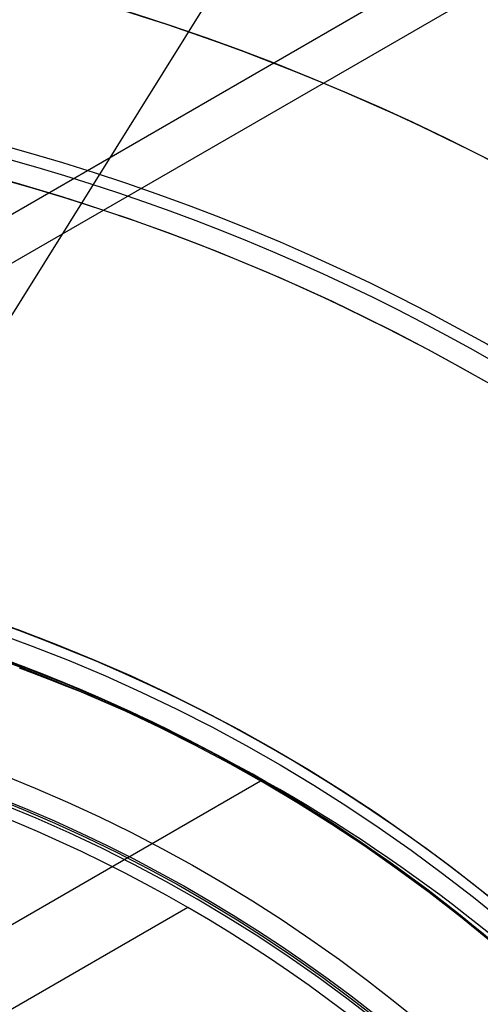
# Model space of a CAD drawing. Extents: x 16119 to 17321, y -6854 to -5812.
# Tile 25 of 68: x 16728.48 to 16735.53, y -6453.29 to -6438.22. Entities that reach past the tile are written whole.
import ezdxf

# ---------------------------------------------------------------- set-up
doc = ezdxf.new("R2010")
doc.units = 0
doc.layers.get('0').update_dxf_attribs({"linetype": 'CONTINUOUS'})
for name, color, linetype in [('BLANCO_METALICO', 7, 'CONTINUOUS'), ('COLOR', 7, 'CONTINUOUS'), ('LUZ', 7, 'CONTINUOUS')]:
    doc.layers.add(name, color=color, linetype=linetype)

msp = doc.modelspace()

# ---------------------------------------------------------------- linework, layer by layer
for p, q in [((16741.5888255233, -6433.561719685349, 105.1250029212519), (16675.86158740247, -6471.509358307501, 105.1250029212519)), ((16739.0249898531, -6435.790544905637, 51.12500292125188), (16679.07372449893, -6470.403424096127, 51.12500292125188)), ((16732.16815297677, -6449.878803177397, 108.2592404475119), (16724.80421710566, -6454.13037353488, 108.2592404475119)), ((16731.05271257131, -6451.81080263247, 144.2250029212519), (16719.87400275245, -6458.264833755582, 144.2250029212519))]:
    msp.add_line(p, q)
at = {"extrusion": (0.1124755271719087, 0.1948133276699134, 0.9743700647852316)}
msp.add_lwpolyline([(-17751.20030889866, -2732.071003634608), (-17751.71085849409, -2731.762035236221), (-17752.21940430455, -2731.448370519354), (-17752.72588590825, -2731.130028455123), (-17753.23024307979, -2730.807029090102), (-17753.73241581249, -2730.479393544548), (-17754.23234434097, -2730.147144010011), (-17754.72996916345, -2729.810303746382), (-17755.22523106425, -2729.468897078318), (-17755.71807113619, -2729.122949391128), (-17756.20843080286, -2728.772487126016), (-17756.69625184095, -2728.417537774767), (-17757.18147640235, -2728.058129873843), (-17757.66404703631, -2727.694292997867), (-17758.14390671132, -2727.326057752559), (-17758.62099883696, -2726.953455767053), (-17759.09526728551, -2726.576519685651), (-17759.56665641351, -2726.195283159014), (-17760.03511108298, -2725.80978083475), (-17760.50057668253, -2725.420048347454), (-17760.96299914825, -2725.026122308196), (-17761.42232498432, -2724.62804029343), (-17761.87850128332, -2724.225840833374), (-17762.33147574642, -2723.81956339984), (-17762.78119670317, -2723.409248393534), (-17763.22761313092, -2722.994937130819), (-17763.6706746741, -2722.57667182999), (-17764.11033166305, -2722.154495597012), (-17764.54653513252, -2721.728452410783), (-17764.97923683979, -2721.298587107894), (-17765.40838928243, -2720.864945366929), (-17765.83394571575, -2720.427573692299), (-17766.25586016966, -2719.986519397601), (-17766.6740874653, -2719.541830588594), (-17767.08858323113, -2719.09355614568), (-17767.49930391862, -2718.641745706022), (-17767.90620681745, -2718.186449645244), (-17768.30925007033, -2717.727719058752), (-17768.70839268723, -2717.26560574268), (-17769.10359455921, -2716.800162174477), (-17769.49481647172, -2716.331441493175), (-17769.8820201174, -2715.859497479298), (-17770.26516810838, -2715.384384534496), (-17770.64422398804, -2714.906157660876), (-17771.01915224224, -2714.424872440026), (-17771.38991831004, -2713.940585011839), (-17771.75648859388, -2713.453352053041), (-17772.11883046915, -2712.963230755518), (-17772.47691229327, -2712.470278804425), (-17772.83070341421, -2711.974554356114), (-17773.18017417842, -2711.476116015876), (-17773.52529593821, -2710.975022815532), (-17773.86604105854, -2710.471334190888), (-17774.20238292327, -2709.965109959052), (-17774.53429594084, -2709.456410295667), (-17774.86175554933, -2708.945295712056), (-17775.18473822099, -2708.43182703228), (-17775.50322146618, -2707.916065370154), (-17775.81718383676, -2707.398072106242), (-17776.1266049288, -2706.877908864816), (-17776.43146538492, -2706.355637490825), (-17776.73174689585, -2705.83132002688), (-17777.02743220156, -2705.305018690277), (-17777.31850509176, -2704.776795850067), (-17777.60495040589, -2704.246714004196), (-17777.8867540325, -2703.714835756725), (-17778.16390290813, -2703.181223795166), (-17778.43638501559, -2702.645940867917), (-17778.70418938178, -2702.109049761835), (-17778.96730607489, -2701.57061327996), (-17779.22572620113, -2701.030694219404), (-17779.47944190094, -2700.489355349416), (-17779.72844634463, -2699.946659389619), (-17779.97273372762, -2699.402668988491), (-17780.21229926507, -2698.857446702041), (-17780.44713918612, -2698.311054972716), (-17780.67725072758, -2697.763556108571), (-17780.90263212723, -2697.21501226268), (-17781.12328261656, -2696.665485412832), (-17781.33920241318, -2696.115037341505), (-17781.55039271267, -2695.563729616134), (-17781.75685568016, -2695.011623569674), (-17781.95859444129, -2694.458780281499), (-17782.15561307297, -2693.905260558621), (-17782.34791659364, -2693.351124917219), (-17782.53551095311, -2692.796433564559), (-17782.7184030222, -2692.241246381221), (-17782.89660058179, -2691.685622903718), (-17783.07011231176, -2691.129622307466), (-17783.23894777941, -2690.573303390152), (-17783.40311742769, -2690.016724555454), (-17783.56263256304, -2689.459943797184), (-17783.71750534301, -2688.903018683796), (-17783.86774876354, -2688.346006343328), (-17784.01337664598, -2687.788963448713), (-17784.15440362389, -2687.231946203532), (-17784.29084512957, -2686.675010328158), (-17784.4227173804, -2686.118211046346), (-17784.55003736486, -2685.561603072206), (-17784.67282282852, -2685.005240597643), (-17784.79109225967, -2684.449177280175), (-17784.90486487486, -2683.893466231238), (-17785.0141606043, -2683.338160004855), (-17785.119000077, -2682.783310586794), (-17785.21940460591, -2682.228969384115), (-17785.31539617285, -2681.675187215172), (-17785.40699741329, -2681.122014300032), (-17785.49423160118, -2680.569500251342), (-17785.57712263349, -2680.017694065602), (-17785.65569501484, -2679.466644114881), (-17785.72997384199, -2678.916398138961), (-17785.79998478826, -2678.367003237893), (-17785.86575408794, -2677.81850586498), (-17785.9273085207, -2677.270951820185), (-17785.9846753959, -2676.724386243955), (-17786.03788253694, -2676.178853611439), (-17786.08695826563, -2675.634397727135), (-17786.13193138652, -2675.091061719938), (-17786.17283117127, -2674.54888803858), (-17786.20968734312, -2674.007918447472), (-17786.24253006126, -2673.468194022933), (-17786.2713899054, -2672.929755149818), (-17786.2962978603, -2672.392641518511), (-17786.31728530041, -2671.856892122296), (-17786.3343839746, -2671.322545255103), (-17786.34762599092, -2670.789638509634), (-17786.35704380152, -2670.258208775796), (-17786.36267018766, -2669.728292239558), (-17786.36453824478, -2669.199924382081), (-17786.36273902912, -2668.681383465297), (-17786.35732037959, -2668.161350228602), (-17786.3482510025, -2667.639858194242), (-17786.33549989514, -2667.116941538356), (-17786.31903635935, -2666.592635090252), (-17786.29883001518, -2666.066974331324), (-17786.27485081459, -2665.539995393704), (-17786.24706905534, -2665.011735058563), (-17786.2154553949, -2664.482230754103), (-17786.1799808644, -2663.95152055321), (-17786.14061688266, -2663.419643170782), (-17786.09733527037, -2662.886637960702), (-17786.05010826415, -2662.352544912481), (-17785.9989085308, -2661.817404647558), (-17785.94370918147, -2661.281258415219), (-17785.88448378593, -2660.744148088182), (-17785.82120638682, -2660.206116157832), (-17785.75385151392, -2659.667205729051), (-17785.68239419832, -2659.127460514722), (-17785.60680998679, -2658.586924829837), (-17785.52707495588, -2658.045643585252), (-17785.44316572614, -2657.503662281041), (-17785.35505947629, -2656.961026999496), (-17785.2627339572, -2656.417784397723), (-17785.16616750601, -2655.87398169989), (-17785.06533906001, -2655.329666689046), (-17784.96022817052, -2654.784887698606), (-17784.85081501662, -2654.239693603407), (-17784.73708041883, -2653.694133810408), (-17784.61900585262, -2653.148258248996), (-17784.49657346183, -2652.6021173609), (-17784.3697660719, -2652.055762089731), (-17784.23856720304, -2651.509243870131), (-17784.10296108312, -2650.96261461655), (-17783.96293266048, -2650.415926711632), (-17783.81846761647, -2649.869232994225), (-17783.66955237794, -2649.322586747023), (-17783.51617412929, -2648.776041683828), (-17783.35832082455, -2648.229651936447), (-17783.19598119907, -2647.683472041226), (-17783.02914478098, -2647.137556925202), (-17782.85780190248, -2646.591961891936), (-17782.68194371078, -2646.04674260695), (-17782.50156217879, -2645.501955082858), (-17782.31665011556, -2644.95765566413), (-17782.12720117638, -2644.413901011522), (-17781.93320987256, -2643.870748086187), (-17781.73467158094, -2643.328254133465), (-17781.53158255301, -2642.786476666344), (-17781.32393992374, -2642.245473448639), (-17781.11174172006, -2641.705302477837), (-17780.89498686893, -2641.166021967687), (-17780.67367520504, -2640.627690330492), (-17780.44780747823, -2640.090366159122), (-17780.21738536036, -2639.55410820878), (-17779.98241145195, -2639.018975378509), (-17779.74288928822, -2638.485026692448), (-17779.49882334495, -2637.952321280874), (-17779.25021904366, -2637.420918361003), (-17778.99708275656, -2636.890877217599), (-17778.73942181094, -2636.36225718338), (-17778.47724449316, -2635.835117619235), (-17778.21056005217, -2635.309517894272), (-17777.93937870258, -2634.785517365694), (-17777.66371162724, -2634.26317535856), (-17777.38357097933, -2633.742551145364), (-17777.09896988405, -2633.223703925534), (-17776.80992243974, -2632.7066928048), (-17776.5164437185, -2632.191576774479), (-17776.21854976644, -2631.678414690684), (-17775.91625760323, -2631.167265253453), (-17775.60958522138, -2630.658186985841), (-17775.29855158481, -2630.151238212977), (-17774.98317662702, -2629.646477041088), (-17774.66348124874, -2629.143961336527), (-17774.33948731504, -2628.643748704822), (-17774.01121765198, -2628.145896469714), (-17773.67869604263, -2627.650461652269), (-17773.34194722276, -2627.157500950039), (-17773.00099687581, -2626.667070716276), (-17772.65587162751, -2626.179226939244), (-17772.30659903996, -2625.694025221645), (-17771.95320760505, -2625.211520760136), (-17771.59572673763, -2624.731768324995), (-17771.23418676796, -2624.254822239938), (-17770.86861893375, -2623.780736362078), (-17770.49905537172, -2623.309564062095), (-17770.12552910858, -2622.841358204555), (-17769.74807405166, -2622.376171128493), (-17769.36672497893, -2621.914054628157), (-17768.98151752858, -2621.455059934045), (-17768.59248818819, -2620.999237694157), (-17768.19967428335, -2620.546637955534), (-17767.80311396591, -2620.097310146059), (-17767.40284620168, -2619.651303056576), (-17766.99891075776, -2619.208664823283), (-17766.59134818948, -2618.769442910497), (-17766.18019982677, -2618.333684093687), (-17765.7655077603, -2617.90143444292), (-17765.34731482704, -2617.472739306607), (-17764.9256645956, -2617.047643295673), (-17764.50060135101, -2616.62619026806), (-17764.07217007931, -2616.208423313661), (-17763.64041645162, -2615.794384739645), (-17763.20538680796, -2615.384116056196), (-17762.7671281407, -2614.977657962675), (-17762.3256880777, -2614.575050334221), (-17761.88111486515, -2614.176332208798), (-17761.43345735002, -2613.781541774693), (-17760.98276496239, -2613.390716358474), (-17760.52908769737, -2613.003892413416), (-17760.07247609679, -2612.6211055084), (-17759.61298123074, -2612.242390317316), (-17759.15065467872, -2611.867780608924), (-17758.68554851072, -2611.497309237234), (-17758.21771526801, -2611.131008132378), (-17757.74720794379, -2610.768908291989), (-17757.27407996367, -2610.411039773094), (-17756.79838516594, -2610.05743168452), (-17756.32017778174, -2609.708112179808), (-17755.83951241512, -2609.363108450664), (-17755.35644402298, -2609.022446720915), (-17754.87102789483, -2608.686152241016), (-17754.38331963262, -2608.354249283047), (-17753.89337513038, -2608.026761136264), (-17753.40125055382, -2607.703710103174), (-17752.90700231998, -2607.385117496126), (-17752.41068707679, -2607.071003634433)], dxfattribs=at)
at = {"extrusion": (0.1124755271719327, 0.1948133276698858, 0.9743700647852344)}
msp.add_lwpolyline([(-17750.28945111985, -2607.071003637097), (-17750.81052073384, -2607.37579482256), (-17751.32964040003, -2607.685445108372), (-17751.84674684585, -2607.999936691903), (-17752.36177696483, -2608.319250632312), (-17752.87466784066, -2608.643366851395), (-17753.38535677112, -2608.972264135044), (-17753.89378129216, -2609.305920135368), (-17754.39987920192, -2609.644311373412), (-17754.90358858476, -2609.987413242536), (-17755.40484783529, -2610.335200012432), (-17755.90359568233, -2610.687644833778), (-17756.39977121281, -2611.044719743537), (-17756.89331389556, -2611.406395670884), (-17757.38416360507, -2611.77264244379), (-17757.87226064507, -2612.143428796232), (-17758.35754577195, -2612.518722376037), (-17758.83996021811, -2612.898489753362), (-17759.31944571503, -2613.282696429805), (-17759.79594451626, -2613.671306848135), (-17760.26939942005, -2614.06428440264), (-17760.73975379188, -2614.461591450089), (-17761.20695158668, -2614.863189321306), (-17761.67093737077, -2615.269038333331), (-17762.13165634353, -2615.679097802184), (-17762.5890543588, -2616.093326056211), (-17763.04307794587, -2616.511680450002), (-17763.49367433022, -2616.934117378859), (-17763.94079145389, -2617.360592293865), (-17764.38437799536, -2617.791059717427), (-17764.82438338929, -2618.225473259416), (-17765.26075784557, -2618.663785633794), (-17765.69345236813, -2619.105948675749), (-17766.12241877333, -2619.551913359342), (-17766.54760970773, -2620.001629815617), (-17766.96897866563, -2620.455047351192), (-17767.38648000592, -2620.912114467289), (-17767.80006896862, -2621.372778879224), (-17768.20970169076, -2621.836987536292), (-17768.61533522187, -2622.304686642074), (-17769.01692753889, -2622.775821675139), (-17769.41443756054, -2623.250337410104), (-17769.8078251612, -2623.728177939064), (-17770.19705118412, -2624.209286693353), (-17770.58207745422, -2624.693606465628), (-17770.96286679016, -2625.181079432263), (-17771.33938301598, -2625.671647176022), (-17771.71159097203, -2626.165250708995), (-17772.07945652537, -2626.661830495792), (-17772.44294657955, -2627.161326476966), (-17772.80202908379, -2627.663678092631), (-17773.15667304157, -2628.168824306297), (-17773.50684851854, -2628.676703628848), (-17773.85252664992, -2629.187254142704), (-17774.19367964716, -2629.700413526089), (-17774.53028080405, -2630.21611907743), (-17774.86230450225, -2630.734307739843), (-17775.18972621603, -2631.254916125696), (-17775.51252251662, -2631.777880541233), (-17775.83067107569, -2632.303137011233), (-17776.14415066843, -2632.830621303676), (-17776.45294117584, -2633.360268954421), (-17776.7570235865, -2633.892015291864), (-17777.0563799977, -2634.425795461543), (-17777.35099361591, -2634.961544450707), (-17777.64084875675, -2635.499197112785), (-17777.92593084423, -2636.038688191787), (-17778.20622640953, -2636.579952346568), (-17778.48172308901, -2637.122924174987), (-17778.75240962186, -2637.667538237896), (-17779.01827584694, -2638.213729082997), (-17779.27931269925, -2638.76143126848), (-17779.53551220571, -2639.3105793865), (-17779.78686748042, -2639.861108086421), (-17780.03337271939, -2640.412952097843), (-17780.27502319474, -2640.966046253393), (-17780.51181524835, -2641.520325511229), (-17780.74374628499, -2642.075724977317), (-17780.97081476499, -2642.632179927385), (-17781.19302019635, -2643.189625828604), (-17781.41036312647, -2643.747998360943), (-17781.62284513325, -2644.307233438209), (-17781.8304688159, -2644.867267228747), (-17782.03323778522, -2645.4280361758), (-17782.23115665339, -2645.989477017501), (-17782.4242310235, -2646.551526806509), (-17782.61246747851, -2647.114122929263), (-17782.7958735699, -2647.677203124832), (-17782.97445780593, -2648.240705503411), (-17783.1482296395, -2648.80456856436), (-17783.31719945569, -2649.368731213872), (-17783.48137855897, -2649.933132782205), (-17783.64077916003, -2650.497713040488), (-17783.79541436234, -2651.062412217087), (-17783.94529814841, -2651.627171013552), (-17784.09044536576, -2652.191930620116), (-17784.23087171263, -2652.756632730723), (-17784.36659372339, -2653.321219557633), (-17784.49762875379, -2653.885633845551), (-17784.62399496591, -2654.449818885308), (-17784.74571131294, -2655.013718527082), (-17784.86279752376, -2655.577277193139), (-17784.97527408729, -2656.140439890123), (-17785.08316223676, -2656.703152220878), (-17785.18648393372, -2657.265360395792), (-17785.28526185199, -2657.827011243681), (-17785.37951936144, -2658.388052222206), (-17785.46928051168, -2658.948431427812), (-17785.55457001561, -2659.508097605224), (-17785.63541323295, -2660.067000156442), (-17785.71183615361, -2660.625089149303), (-17785.78386538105, -2661.182315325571), (-17785.8515281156, -2661.738630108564), (-17785.91485213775, -2662.293985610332), (-17785.9738657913, -2662.848334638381), (-17786.0285979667, -2663.40163070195), (-17786.07907808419, -2663.953828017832), (-17786.12533607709, -2664.504881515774), (-17786.16740237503, -2665.054746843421), (-17786.20530788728, -2665.60338037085), (-17786.23908398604, -2666.150739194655), (-17786.26876248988, -2666.696781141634), (-17786.29437564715, -2667.241464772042), (-17786.31595611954, -2667.784749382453), (-17786.3335369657, -2668.326595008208), (-17786.34715162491, -2668.866962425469), (-17786.35683390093, -2669.405813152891), (-17786.36261794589, -2669.943109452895), (-17786.36453824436, -2670.478814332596), (-17786.36278657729, -2670.990457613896), (-17786.35751139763, -2671.503554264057), (-17786.34868263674, -2672.01807209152), (-17786.33627050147, -2672.533978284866), (-17786.32024548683, -2673.051239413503), (-17786.30057838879, -2673.569821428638), (-17786.27724031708, -2674.089689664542), (-17786.25020270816, -2674.610808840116), (-17786.21943733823, -2675.133143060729), (-17786.18491633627, -2675.656655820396), (-17786.14661219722, -2676.181310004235), (-17786.10449779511, -2676.707067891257), (-17786.05854639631, -2677.233891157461), (-17786.00873167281, -2677.761740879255), (-17785.95502771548, -2678.2905775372), (-17785.89740904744, -2678.820361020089), (-17785.83585063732, -2679.351050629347), (-17785.77032791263, -2679.882605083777), (-17785.7008167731, -2680.414982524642), (-17785.627293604, -2680.94814052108), (-17785.54973528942, -2681.482036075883), (-17785.46811922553, -2682.016625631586), (-17785.38242333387, -2682.55186507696), (-17785.29262607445, -2683.087709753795), (-17785.19870645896, -2683.624114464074), (-17785.10064406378, -2684.16103347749), (-17784.99841904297, -2684.698420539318), (-17784.89201214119, -2685.236228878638), (-17784.78140470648, -2685.774411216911), (-17784.66657870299, -2686.312919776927), (-17784.54751672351, -2686.851706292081), (-17784.424202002, -2687.390722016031), (-17784.29661842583, -2687.929917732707), (-17784.16475054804, -2688.46924376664), (-17784.02858359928, -2689.008649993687), (-17783.88810349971, -2689.548085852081), (-17783.7432968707, -2690.087500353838), (-17783.59415104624, -2690.626842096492), (-17783.44065408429, -2691.166059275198), (-17783.28279477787, -2691.705099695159), (-17783.12056266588, -2692.243910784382), (-17782.95394804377, -2692.782439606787), (-17782.78294197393, -2693.320632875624), (-17782.60753629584, -2693.858436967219), (-17782.42772363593, -2694.395797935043), (-17782.24349741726, -2694.932661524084), (-17782.05485186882, -2695.468973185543), (-17781.86178203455, -2696.004678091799), (-17781.66428378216, -2696.539721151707), (-17781.46235381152, -2697.074047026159), (-17781.25598966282, -2697.607600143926), (-17781.04518972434, -2698.140324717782), (-17780.82995323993, -2698.672164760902), (-17780.61028031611, -2699.203064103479), (-17780.38617192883, -2699.732966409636), (-17780.15762992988, -2700.261815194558), (-17779.92465705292, -2700.789553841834), (-17779.68725691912, -2701.316125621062), (-17779.44543404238, -2701.841473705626), (-17779.19919383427, -2702.365541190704), (-17778.94854260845, -2702.888271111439), (-17778.69348758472, -2703.409606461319), (-17778.43403689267, -2703.929490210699), (-17778.17019957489, -2704.447865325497), (-17777.90198558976, -2704.964674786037), (-17777.62940581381, -2705.479861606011), (-17777.35247204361, -2705.993368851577), (-17777.07119699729, -2706.505139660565), (-17776.78559431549, -2707.015117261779), (-17776.49567856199, -2707.523244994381), (-17776.20146522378, -2708.029466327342), (-17775.90297071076, -2708.533724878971), (-17775.60021235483, -2709.035964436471), (-17775.29320840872, -2709.536128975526), (-17774.98197804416, -2710.034162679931), (-17774.6665413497, -2710.530009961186), (-17774.34691932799, -2711.023615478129), (-17774.02313389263, -2711.514924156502), (-17773.69520786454, -2712.003881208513), (-17773.3631649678, -2712.490432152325), (-17773.02702982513, -2712.974522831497), (-17772.68682795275, -2713.456099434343), (-17772.34258575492, -2713.935108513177), (-17771.9943305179, -2714.411497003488), (-17771.64209040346, -2714.885212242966), (-17771.28589444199, -2715.356201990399), (-17770.92577252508, -2715.824414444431), (-17770.56175539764, -2716.289798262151), (-17770.19387464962, -2716.752302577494), (-17769.82216270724, -2717.211877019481), (-17769.44665282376, -2717.668471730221), (-17769.06737906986, -2718.122037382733), (-17768.68437632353, -2718.572525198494), (-17768.29768025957, -2719.019886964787), (-17767.90732733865, -2719.46407505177), (-17767.51335479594, -2719.905042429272), (-17767.11580062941, -2720.342742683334), (-17766.71470358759, -2720.777130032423), (-17766.31010315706, -2721.208159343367), (-17765.90203954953, -2721.635786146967), (-17765.49055368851, -2722.059966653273), (-17765.0756871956, -2722.480657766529), (-17764.65748237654, -2722.897817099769), (-17764.23598220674, -2723.311402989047), (-17763.81123031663, -2723.721374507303), (-17763.3832709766, -2724.127691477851), (-17762.95214908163, -2724.530314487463), (-17762.51791013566, -2724.929204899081), (-17762.08060023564, -2725.324324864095), (-17761.64026605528, -2725.715637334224), (-17761.19695482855, -2726.103106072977), (-17760.75071433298, -2726.486695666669), (-17760.30159287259, -2726.866371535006), (-17759.84963926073, -2727.242099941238), (-17759.39490280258, -2727.613848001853), (-17758.93743327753, -2727.981583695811), (-17758.47728092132, -2728.34527587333), (-17758.01449640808, -2728.704894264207), (-17757.54913083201, -2729.060409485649), (-17757.08123568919, -2729.411793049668), (-17756.610862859, -2729.759017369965), (-17756.13806458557, -2730.102055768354), (-17755.66289345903, -2730.4408824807), (-17755.18540239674, -2730.775472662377), (-17754.70564462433, -2731.105802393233), (-17754.22367365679, -2731.431848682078), (-17753.73954327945, -2731.75358947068), (-17753.25330752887, -2732.071003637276)], dxfattribs=at)
at = {"extrusion": (0.112475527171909, 0.1948133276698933, 0.9743700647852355)}
msp.add_lwpolyline([(-17756.65049703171, -2607.07100363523), (-17757.12591185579, -2607.406121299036), (-17757.59907532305, -2607.745312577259), (-17758.06993828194, -2608.088554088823), (-17758.53845187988, -2608.435821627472), (-17759.00456757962, -2608.787090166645), (-17759.46823717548, -2609.142333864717), (-17759.92941280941, -2609.501526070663), (-17760.38804698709, -2609.864639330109), (-17760.84409259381, -2610.231645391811), (-17761.29750291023, -2610.602515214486), (-17761.74823162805, -2610.97721897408), (-17762.19623286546, -2611.355726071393), (-17762.64146118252, -2611.738005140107), (-17763.08387159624, -2612.124024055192), (-17763.52341959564, -2612.513749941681), (-17763.96006115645, -2612.907149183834), (-17764.39375275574, -2613.304187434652), (-17764.82445138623, -2613.704829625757), (-17765.25211457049, -2614.109039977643), (-17765.67670037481, -2614.516782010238), (-17766.09816742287, -2614.92801855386), (-17766.51647490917, -2615.342711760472), (-17766.93158261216, -2615.760823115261), (-17767.34345090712, -2616.182313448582), (-17767.75204077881, -2616.60714294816), (-17768.15731383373, -2617.035271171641), (-17768.55923231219, -2617.46665705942), (-17768.95775909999, -2617.90125894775), (-17769.35285773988, -2618.339034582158), (-17769.7444924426, -2618.779941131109), (-17770.13262809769, -2619.223935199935), (-17770.51723028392, -2619.670972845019), (-17770.89826527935, -2620.121009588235), (-17771.27570007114, -2620.574000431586), (-17771.64950236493, -2621.029899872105), (-17772.01964059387, -2621.48866191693), (-17772.38608392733, -2621.950240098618), (-17772.74880227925, -2622.414587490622), (-17773.10776631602, -2622.881656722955), (-17773.46294746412, -2623.351399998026), (-17773.81431791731, -2623.82376910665), (-17774.16185064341, -2624.298715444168), (-17774.5055193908, -2624.776190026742), (-17774.84529869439, -2625.256143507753), (-17775.18116388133, -2625.738526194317), (-17775.51309107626, -2626.223288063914), (-17775.84105720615, -2626.710378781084), (-17776.16504000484, -2627.199747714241), (-17776.48501801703, -2627.691343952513), (-17776.80097060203, -2628.185116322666), (-17777.11287793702, -2628.681013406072), (-17777.42072101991, -2629.178983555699), (-17777.72448167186, -2629.678974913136), (-17778.02414253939, -2630.180935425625), (-17778.31968709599, -2630.684812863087), (-17778.61109964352, -2631.190554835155), (-17778.89836531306, -2631.698108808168), (-17779.18147006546, -2632.207422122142), (-17779.46040069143, -2632.718442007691), (-17779.73514481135, -2633.23111560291), (-17780.00569087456, -2633.745389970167), (-17780.27202815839, -2634.261212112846), (-17780.53414676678, -2634.778528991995), (-17780.79203762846, -2635.297287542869), (-17781.04569249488, -2635.817434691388), (-17781.29510393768, -2636.338917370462), (-17781.54026534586, -2636.861682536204), (-17781.78117092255, -2637.385677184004), (-17782.01781568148, -2637.91084836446), (-17782.25019544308, -2638.437143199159), (-17782.47830683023, -2638.964508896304), (-17782.70214726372, -2639.492892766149), (-17782.92171495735, -2640.022242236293), (-17783.13700891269, -2640.552504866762), (-17783.34802891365, -2641.083628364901), (-17783.55477552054, -2641.615560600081), (-17783.75725006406, -2642.148249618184), (-17783.95545463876, -2642.681643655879), (-17784.14939209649, -2643.215691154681), (-17784.33906603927, -2643.750340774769), (-17784.52448081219, -2644.285541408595), (-17784.70564149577, -2644.821242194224), (-17784.88255389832, -2645.35739252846), (-17785.05522454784, -2645.893942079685), (-17785.22366068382, -2646.430840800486), (-17785.38787024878, -2646.968038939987), (-17785.54786187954, -2647.505487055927), (-17785.70364489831, -2648.04313602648), (-17785.85522930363, -2648.580937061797), (-17786.00262576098, -2649.118841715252), (-17786.14584559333, -2649.656801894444), (-17786.28490077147, -2650.19476987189), (-17786.4198039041, -2650.732698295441), (-17786.55056822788, -2651.270540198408), (-17786.6772075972, -2651.808249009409), (-17786.7997364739, -2652.345778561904), (-17786.91816991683, -2652.883083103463), (-17787.03252357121, -2653.420117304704), (-17787.14281365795, -2653.956836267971), (-17787.24905696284, -2654.493195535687), (-17787.3512708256, -2655.02915109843), (-17787.44947312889, -2655.564659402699), (-17787.54368228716, -2656.099677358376), (-17787.63391723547, -2656.634162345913), (-17787.72019741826, -2657.168072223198), (-17787.80254277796, -2657.701365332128), (-17787.88097374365, -2658.234000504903), (-17787.95551121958, -2658.765937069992), (-17788.02617657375, -2659.29713485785), (-17788.09299162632, -2659.827554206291), (-17788.15597863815, -2660.357155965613), (-17788.21516029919, -2660.88590150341), (-17788.27055971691, -2661.413752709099), (-17788.32220040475, -2661.940671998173), (-17788.3701062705, -2662.466622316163), (-17788.41430160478, -2662.991567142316), (-17788.45481106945, -2663.515470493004), (-17788.4916596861, -2664.038296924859), (-17788.52487282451, -2664.560011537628), (-17788.55447619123, -2665.08057997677), (-17788.58049581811, -2665.599968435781), (-17788.60295805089, -2666.118143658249), (-17788.62188953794, -2666.635072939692), (-17788.63731721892, -2667.150724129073), (-17788.64926831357, -2667.665065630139), (-17788.65777031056, -2668.178066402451), (-17788.66285095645, -2668.689695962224), (-17788.66453824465, -2669.199924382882), (-17788.66279076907, -2669.719173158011), (-17788.65752855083, -2670.239872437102), (-17788.64872209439, -2670.761990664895), (-17788.63634216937, -2671.285495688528), (-17788.6203598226, -2671.810354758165), (-17788.60074639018, -2672.336534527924), (-17788.57747350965, -2672.864001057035), (-17788.55051313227, -2673.392719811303), (-17788.51983753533, -2673.922655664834), (-17788.48541933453, -2674.453772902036), (-17788.4472314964, -2674.986035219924), (-17788.40524735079, -2675.519405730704), (-17788.35944060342, -2676.053846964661), (-17788.30978534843, -2676.589320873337), (-17788.25625608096, -2677.125788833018), (-17788.1988277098, -2677.663211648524), (-17788.13747556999, -2678.201549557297), (-17788.07217543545, -2678.740762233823), (-17788.00290353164, -2679.280808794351), (-17787.92963654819, -2679.821647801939), (-17787.85235165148, -2680.363237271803), (-17787.77102649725, -2680.905534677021), (-17787.68563924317, -2681.448496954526), (-17787.59616856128, -2681.992080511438), (-17787.50259365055, -2682.536241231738), (-17787.40489424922, -2683.080934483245), (-17787.30305064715, -2683.626115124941), (-17787.19704369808, -2684.171737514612), (-17787.08685483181, -2684.717755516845), (-17786.97246606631, -2685.264122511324), (-17786.85386001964, -2685.810791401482), (-17786.73101992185, -2686.357714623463), (-17786.60392962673, -2686.904844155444), (-17786.47257362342, -2687.452131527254), (-17786.33693704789, -2687.999527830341), (-17786.19700569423, -2688.546983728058), (-17786.05276602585, -2689.094449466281), (-17785.90420518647, -2689.641874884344), (-17785.75131101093, -2690.189209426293), (-17785.59407203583, -2690.736402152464), (-17785.43247750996, -2691.283401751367), (-17785.2665174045, -2691.830156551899), (-17785.09618242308, -2692.376614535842), (-17784.92146401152, -2692.922723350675), (-17784.74235436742, -2693.468430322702), (-17784.55884644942, -2694.013682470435), (-17784.37093398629, -2694.55842651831), (-17784.17861148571, -2695.102608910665), (-17783.98187424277, -2695.646175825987), (-17783.78071834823, -2696.189073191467), (-17783.57514069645, -2696.731246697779), (-17783.36513899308, -2697.272641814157), (-17783.15071176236, -2697.813203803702), (-17782.93185835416, -2698.352877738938), (-17782.7085789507, -2698.891608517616), (-17782.48087457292, -2699.429340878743), (-17782.2487470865, -2699.966019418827), (-17782.0121992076, -2700.501588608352), (-17781.77123450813, -2701.035992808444), (-17781.52585742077, -2701.569176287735), (-17781.27607324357, -2702.101083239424), (-17781.02188814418, -2702.631657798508), (-17780.76330916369, -2703.160844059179), (-17780.50034422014, -2703.688586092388), (-17780.23300211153, -2704.214827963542), (-17779.96129251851, -2704.739513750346), (-17779.68522600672, -2705.262587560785), (-17779.40481402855, -2705.783993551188), (-17779.12006892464, -2706.303675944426), (-17778.83100392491, -2706.821579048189), (-17778.53763314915, -2707.337647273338), (-17778.23997160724, -2707.851825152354), (-17777.93803519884, -2708.364057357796), (-17777.63184071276, -2708.874288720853), (-17777.32140582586, -2709.3824642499), (-17777.00674910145, -2709.888529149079), (-17776.68788998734, -2710.392428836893), (-17776.36484881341, -2710.894108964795), (-17776.03764678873, -2711.393515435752), (-17775.70630599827, -2711.890594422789), (-17775.37084939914, -2712.38529238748), (-17775.03130081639, -2712.877556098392), (-17774.68768493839, -2713.367332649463), (-17774.34002731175, -2713.854569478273), (-17773.98835433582, -2714.339214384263), (-17773.63269325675, -2714.82121554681), (-17773.27307216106, -2715.300521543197), (-17772.90951996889, -2715.777081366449), (-17772.5420664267, -2716.250844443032), (-17772.17074209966, -2716.721760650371), (-17771.7955783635, -2717.189780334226), (-17771.41660739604, -2717.654854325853), (-17771.03386216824, -2718.116933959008), (-17770.64737643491, -2718.575971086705), (-17770.25718472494, -2719.03191809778), (-17769.86332233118, -2719.484727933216), (-17769.46582529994, -2719.934354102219), (-17769.06473042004, -2720.380750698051), (-17768.66007521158, -2720.823872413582), (-17768.25189791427, -2721.263674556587), (-17767.84023747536, -2721.700113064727), (-17767.42513353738, -2722.133144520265), (-17767.00662642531, -2722.562726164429), (-17766.5847571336, -2722.988815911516), (-17766.15956731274, -2723.411372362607), (-17765.73109925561, -2723.830354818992), (-17765.29939588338, -2724.24572329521), (-17764.8645007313, -2724.65743853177), (-17764.42645793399, -2725.065462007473), (-17763.98531221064, -2725.469755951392), (-17763.54110884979, -2725.870283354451), (-17763.09389369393, -2726.267007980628), (-17762.64371312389, -2726.659894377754), (-17762.19061404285, -2727.048907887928), (-17761.73464386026, -2727.434014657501), (-17761.2758504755, -2727.815181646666), (-17760.81428226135, -2728.192376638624), (-17760.34998804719, -2728.565568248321), (-17759.88301710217, -2728.934725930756), (-17759.41341911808, -2729.299819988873), (-17758.94124419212, -2729.660821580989), (-17758.46654280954, -2730.017702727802), (-17757.98936582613, -2730.370436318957), (-17757.50976445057, -2730.718996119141), (-17757.02779022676, -2731.063356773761), (-17756.54349501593, -2731.403493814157), (-17756.0569309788, -2731.739383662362), (-17755.56815055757, -2732.071003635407)], dxfattribs=at)
at = {"extrusion": (0.1124755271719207, 0.1948133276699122, 0.9743700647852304)}
msp.add_lwpolyline([(-17757.40811450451, -2732.071003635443), (-17757.87404524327, -2731.733680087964), (-17758.33770464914, -2731.3924203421), (-17758.79904584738, -2731.047248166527), (-17759.25802227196, -2730.698188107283), (-17759.71458768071, -2730.345265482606), (-17760.1686961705, -2729.988506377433), (-17760.62030219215, -2729.627937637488), (-17761.06936056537, -2729.263586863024), (-17761.51582649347, -2728.895482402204), (-17761.95965557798, -2728.52365334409), (-17762.40080383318, -2728.148129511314), (-17762.83922770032, -2727.76894145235), (-17763.27488406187, -2727.386120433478), (-17763.70773025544, -2726.999698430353), (-17764.1377240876, -2726.609708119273), (-17764.56482384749, -2726.216182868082), (-17764.9889883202, -2725.819156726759), (-17765.4101768, -2725.41866441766), (-17765.82834910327, -2725.014741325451), (-17766.2434655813, -2724.607423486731), (-17766.65548713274, -2724.196747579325), (-17767.0643752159, -2723.7827509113), (-17767.47009186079, -2723.36547140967), (-17767.87259968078, -2722.944947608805), (-17768.27186188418, -2722.521218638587), (-17768.66784228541, -2722.09432421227), (-17769.06050531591, -2721.66430461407), (-17769.44981603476, -2721.231200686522), (-17769.83574013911, -2720.795053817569), (-17770.21824397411, -2720.355905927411), (-17770.59729454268, -2719.913799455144), (-17770.97285951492, -2719.468777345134), (-17771.34490723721, -2719.020883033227), (-17771.71340674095, -2718.570160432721), (-17772.07832775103, -2718.116653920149), (-17772.4396406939, -2717.660408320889), (-17772.79731670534, -2717.20146889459), (-17773.15132763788, -2716.739881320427), (-17773.50164606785, -2716.27569168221), (-17773.84824530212, -2715.808946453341), (-17774.19109938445, -2715.33969248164), (-17774.53018310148, -2714.867976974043), (-17774.86547198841, -2714.393847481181), (-17775.19694233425, -2713.917351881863), (-17775.52457118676, -2713.438538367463), (-17775.84833635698, -2712.957455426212), (-17776.16821642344, -2712.474151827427), (-17776.48419073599, -2711.98867660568), (-17776.79623941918, -2711.501079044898), (-17777.10434337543, -2711.011408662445), (-17777.40848428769, -2710.519715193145), (-17777.70864462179, -2710.026048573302), (-17778.00480762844, -2709.530458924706), (-17778.29695734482, -2709.032996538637), (-17778.58507859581, -2708.533711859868), (-17778.86915699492, -2708.032655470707), (-17779.14917894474, -2707.529878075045), (-17779.42513163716, -2707.025430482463), (-17779.69700305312, -2706.519363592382), (-17779.96478196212, -2706.011728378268), (-17780.22845792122, -2705.502575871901), (-17780.48802127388, -2704.991957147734), (-17780.74346314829, -2704.479923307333), (-17780.99477545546, -2703.966525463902), (-17781.24195088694, -2703.45181472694), (-17781.48498291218, -2702.935842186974), (-17781.72386577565, -2702.418658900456), (-17781.95859449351, -2701.900315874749), (-17782.18916485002, -2701.380864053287), (-17782.41557339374, -2700.860354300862), (-17782.63781743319, -2700.338837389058), (-17782.85589503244, -2699.816363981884), (-17783.06980500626, -2699.292984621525), (-17783.27954691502, -2698.768749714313), (-17783.48512105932, -2698.24370951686), (-17783.68652847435, -2697.717914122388), (-17783.88377092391, -2697.191413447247), (-17784.07685089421, -2696.664257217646), (-17784.26577158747, -2696.13649495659), (-17784.45053691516, -2695.608175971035), (-17784.63115149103, -2695.079349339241), (-17784.80762062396, -2694.550063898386), (-17784.97995031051, -2694.020368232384), (-17785.14814722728, -2693.490310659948), (-17785.312218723, -2692.959939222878), (-17785.47217281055, -2692.429301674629), (-17785.62801815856, -2691.898445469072), (-17785.77976408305, -2691.367417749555), (-17785.92742053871, -2690.836265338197), (-17786.07099811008, -2690.305034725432), (-17786.21050800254, -2689.773772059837), (-17786.34596203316, -2689.242523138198), (-17786.47737262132, -2688.711333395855), (-17786.60475277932, -2688.180247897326), (-17786.72811610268, -2687.649311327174), (-17786.84747676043, -2687.118567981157), (-17786.96284948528, -2686.588061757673), (-17787.07424956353, -2686.057836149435), (-17787.18169282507, -2685.527934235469), (-17787.28519563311, -2684.998398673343), (-17787.38477487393, -2684.469271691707), (-17787.48044794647, -2683.940595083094), (-17787.57223275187, -2683.412410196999), (-17787.66014768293, -2682.884757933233), (-17787.74421161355, -2682.357678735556), (-17787.82444388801, -2681.831212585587), (-17787.90086431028, -2681.305398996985), (-17787.9734931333, -2680.780277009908), (-17788.04235104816, -2680.255885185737), (-17788.10745917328, -2679.732261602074), (-17788.16883904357, -2679.20944384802), (-17788.22651259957, -2678.687469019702), (-17788.28050217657, -2678.166373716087), (-17788.3308304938, -2677.646194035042), (-17788.37752064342, -2677.126965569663), (-17788.4205960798, -2676.608723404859), (-17788.4600806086, -2676.09150211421), (-17788.49599837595, -2675.575335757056), (-17788.52837385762, -2675.06025787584), (-17788.55723184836, -2674.546301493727), (-17788.58259745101, -2674.033499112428), (-17788.60449606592, -2673.521882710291), (-17788.62295338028, -2673.011483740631), (-17788.63799535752, -2672.502333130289), (-17788.64964822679, -2671.994461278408), (-17788.65793847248, -2671.487898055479), (-17788.66289282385, -2670.982672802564), (-17788.66453824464, -2670.478814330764), (-17788.66274545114, -2669.952875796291), (-17788.65734650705, -2669.42544960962), (-17788.64831076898, -2668.896568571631), (-17788.63560787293, -2668.366266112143), (-17788.61920774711, -2667.834576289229), (-17788.59908062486, -2667.301533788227), (-17788.57519705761, -2666.767173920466), (-17788.54752792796, -2666.231532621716), (-17788.51604446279, -2665.694646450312), (-17788.48071824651, -2665.156552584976), (-17788.44152123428, -2664.617288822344), (-17788.39842576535, -2664.076893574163), (-17788.35140457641, -2663.535405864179), (-17788.30043081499, -2662.992865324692), (-17788.2454780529, -2662.449312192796), (-17788.18652029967, -2661.904787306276), (-17788.12353201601, -2661.35933209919), (-17788.0564881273, -2660.812988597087), (-17787.98536403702, -2660.265799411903), (-17787.91013564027, -2659.717807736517), (-17787.83077933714, -2659.169057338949), (-17787.74727204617, -2658.61959255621), (-17787.65959121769, -2658.069458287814), (-17787.56771484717, -2657.518699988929), (-17787.47162148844, -2656.967363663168), (-17787.37129026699, -2656.415495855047), (-17787.26670089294, -2655.863143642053), (-17787.15783367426, -2655.31035462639), (-17787.04466952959, -2654.757176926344), (-17786.92719000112, -2654.203659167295), (-17786.80537726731, -2653.649850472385), (-17786.67921415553, -2653.095800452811), (-17786.54868415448, -2652.541559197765), (-17786.41377142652, -2651.98717726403), (-17786.27446081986, -2651.432705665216), (-17786.13073788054, -2650.878195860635), (-17785.98258886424, -2650.323699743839), (-17785.83000074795, -2649.769269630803), (-17785.67296124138, -2649.21495824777), (-17785.51145879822, -2648.660818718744), (-17785.34548262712, -2648.106904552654), (-17785.1750227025, -2647.553269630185), (-17785.00006977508, -2646.999968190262), (-17784.82061538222, -2646.447054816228), (-17784.63665185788, -2645.894584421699), (-17784.44817234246, -2645.342612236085), (-17784.25517079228, -2644.791193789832), (-17784.05764198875, -2644.240384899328), (-17783.8555815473, -2643.69024165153), (-17783.64898592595, -2643.140820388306), (-17783.43785243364, -2642.592177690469), (-17783.2221792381, -2642.044370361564), (-17783.00196537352, -2641.497455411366), (-17782.77721074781, -2640.951490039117), (-17782.54791614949, -2640.406531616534), (-17782.31408325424, -2639.862637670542), (-17782.07571463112, -2639.3198658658), (-17781.83281374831, -2638.778273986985), (-17781.58538497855, -2638.23791992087), (-17781.33343360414, -2637.698861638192), (-17781.0769658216, -2637.161157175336), (-17780.8159887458, -2636.624864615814), (-17780.55051041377, -2636.090042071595), (-17780.28053978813, -2635.556747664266), (-17780.00608675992, -2635.025039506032), (-17779.72716215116, -2634.494975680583), (-17779.4437777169, -2633.966614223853), (-17779.15594614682, -2633.440013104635), (-17778.86368106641, -2632.915230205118), (-17778.56699703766, -2632.392323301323), (-17778.26590955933, -2631.87135004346), (-17777.9604350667, -2631.352367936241), (-17777.65059093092, -2630.835434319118), (-17777.33639545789, -2630.320606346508), (-17777.01786788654, -2629.807940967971), (-17776.69502838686, -2629.297494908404), (-17776.36789805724, -2628.789324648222), (-17776.0364989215, -2628.283486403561), (-17775.7008539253, -2627.780036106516), (-17775.36098693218, -2627.27902938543), (-17775.01692271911, -2626.780521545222), (-17774.6686869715, -2626.284567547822), (-17774.3163062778, -2625.791221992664), (-17773.95980812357, -2625.300539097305), (-17773.59922088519, -2624.812572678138), (-17773.23457382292, -2624.327376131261), (-17772.86589707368, -2623.845002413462), (-17772.49322164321, -2623.365504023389), (-17772.11657939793, -2622.888932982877), (-17771.73600305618, -2622.415340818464), (-17771.35152617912, -2621.944778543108), (-17770.96318316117, -2621.477296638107), (-17770.57100921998, -2621.012945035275), (-17770.17504038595, -2620.551773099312), (-17769.77531349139, -2620.093829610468), (-17769.37186615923, -2619.639162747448), (-17768.96473679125, -2619.187820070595), (-17768.55396455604, -2618.739848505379), (-17768.13958937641, -2618.295294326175), (-17767.72165191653, -2617.854203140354), (-17767.30019356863, -2617.416619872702), (-17766.87525643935, -2616.982588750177), (-17766.44688333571, -2616.552153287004), (-17766.01511775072, -2616.125356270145), (-17765.5800038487, -2615.702239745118), (-17765.14158645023, -2615.282845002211), (-17764.69991101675, -2614.867212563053), (-17764.25502363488, -2614.455382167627), (-17763.8069710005, -2614.047392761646), (-17763.35580040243, -2613.643282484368), (-17762.9015597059, -2613.243088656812), (-17762.44429733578, -2612.846847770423), (-17761.98406225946, -2612.454595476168), (-17761.52090396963, -2612.066366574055), (-17761.05487246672, -2611.682195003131), (-17760.58601824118, -2611.30211383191), (-17760.11439225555, -2610.92615524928), (-17759.64004592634, -2610.554350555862), (-17759.16303110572, -2610.186730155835), (-17758.68340006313, -2609.823323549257), (-17758.20120546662, -2609.464159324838), (-17757.71650036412, -2609.109265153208), (-17757.22933816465, -2608.758667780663), (-17756.73977261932, -2608.412393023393), (-17756.24785780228, -2608.070465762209), (-17755.75364809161, -2607.732909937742), (-17755.25719815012, -2607.399748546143), (-17754.75856290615, -2607.07100363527)], dxfattribs=at)
msp.add_lwpolyline([(16735.68201728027, -6452.221244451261), (16735.49167451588, -6452.067797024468), (16735.29977821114, -6451.916332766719), (16735.10635081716, -6451.766857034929), (16734.91141478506, -6451.619375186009), (16734.71499256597, -6451.473892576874), (16734.517106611, -6451.330414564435), (16734.31777937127, -6451.188946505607), (16734.11703329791, -6451.049493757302), (16733.91489084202, -6450.912061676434), (16733.71137445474, -6450.776655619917), (16733.50650658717, -6450.643280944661), (16733.30030969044, -6450.511943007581), (16733.09280621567, -6450.38264716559), (16732.88401861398, -6450.255398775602), (16732.67396933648, -6450.130203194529), (16732.46268083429, -6450.007065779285), (16732.25017555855, -6449.885991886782), (16732.03647596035, -6449.766986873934), (16731.82160449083, -6449.650056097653), (16731.6055836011, -6449.535204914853), (16731.38843574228, -6449.422438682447), (16731.1701833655, -6449.311762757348), (16730.95084892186, -6449.203182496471), (16730.7304548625, -6449.096703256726), (16730.50902363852, -6448.992330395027), (16730.28657770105, -6448.890069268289), (16730.06313950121, -6448.789925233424), (16729.83873149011, -6448.691903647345), (16729.61337611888, -6448.596009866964), (16729.38709583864, -6448.502249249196), (16729.1599131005, -6448.410627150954), (16728.93185035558, -6448.321148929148), (16728.70293005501, -6448.233819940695), (16728.4731746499, -6448.148645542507)])
at = {"extrusion": (0, 0, -1)}
for centre, radius, start, end in [((-16719.67974614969, -6471.509358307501, -89.37470231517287), 70.9424557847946, 329.9999999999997, 149.9999999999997), ((-16719.67974614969, -6471.509358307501, -46.50000292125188), 70.9424557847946, 329.9999999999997, 149.9999999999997), ((-16719.67974614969, -6471.509358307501, -88.12500292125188), 52.0912327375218, 329.9999999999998, 149.9999999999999), ((-16719.67974614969, -6471.509358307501, -62.12500292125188), 47.0345567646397, 330.0000000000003, 150.0000000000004), ((-16719.67974614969, -6471.509358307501, -89.37470231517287), 70.94245578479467, 149.9999999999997, 329.9999999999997), ((-16719.67974614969, -6471.509358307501, -46.50000292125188), 70.94245578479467, 149.9999999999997, 329.9999999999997), ((-16719.67974614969, -6471.509358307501, -88.12500292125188), 52.09123273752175, 149.999999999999, 329.999999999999), ((-16719.67974614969, -6471.509358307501, -62.12500292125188), 47.0345567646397, 150.0000000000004, 330.0000000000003), ((-16719.67974614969, -6471.509358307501, -51.12500292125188), 18.1379313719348, 330.000000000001, 150.000000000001), ((-16719.67974614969, -6471.509358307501, -43.50000292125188), 18.1379313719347, 330.000000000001, 150.000000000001), ((-16719.67974614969, -6471.509358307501, -108.2592404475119), 18.1187558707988, 329.9999999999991, 149.9999999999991)]:
    msp.add_arc(centre, radius, start, end, dxfattribs=at)
for centre, radius, start, end in [((16719.67974614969, -6471.509358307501, 89.37470231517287), 73.2424557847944, 30.00000000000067, 210.0000000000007), ((16719.67974614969, -6471.509358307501, 46.50000292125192), 71.7424557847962, 52.49999999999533, 187.5000000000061), ((16719.67974619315, -6471.509358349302, 88.63012703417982), 71.44457953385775, 30.00000004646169, 209.9999999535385), ((16719.67974614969, -6471.509358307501, 89.05580518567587), 71.21139006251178, 29.99999999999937, 209.9999999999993), ((16719.67974614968, -6471.509358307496, 88.1250029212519), 70.9394553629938, 74.9999999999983, 165.000000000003), ((16719.67974614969, -6471.509358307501, 67.12500292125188), 53.58193971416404, 30.00000000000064, 210.0000000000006), ((16719.67974614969, -6471.509358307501, 65.62055118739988), 53.58193971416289, 29.99999999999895, 209.9999999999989), ((16719.67974614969, -6471.509358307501, 67.12500292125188), 52.09123273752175, 30.00000000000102, 210.000000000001), ((16719.67974614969, -6471.509358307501, 77.62500292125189), 52.09123273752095, 29.99999999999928, 209.9999999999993), ((16719.67974614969, -6471.509358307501, 105.1250029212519), 43.8181587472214, 29.99999999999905, 209.999999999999), ((16719.67974614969, -6471.509358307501, 52.53957701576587), 42.50584972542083, 30.00000000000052, 210.0000000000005), ((16719.67974614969, -6471.509358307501, 89.37470231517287), 73.2424557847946, 210.0000000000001, 30.00000000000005), ((16719.67974613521, -6471.509358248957, 88.63012703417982), 71.44457953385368, 210.0000000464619, 29.99999995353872), ((16719.67974614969, -6471.509358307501, 89.05580518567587), 71.21139006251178, 209.9999999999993, 29.99999999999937), ((16719.67974614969, -6471.509358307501, 67.12500292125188), 53.5819397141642, 210.0000000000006, 30.00000000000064), ((16719.67974614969, -6471.509358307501, 65.62055118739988), 53.58193971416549, 210.0000000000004, 30.00000000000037), ((16719.67974614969, -6471.509358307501, 67.12500292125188), 52.0912327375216, 210.0000000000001, 30.00000000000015), ((16719.67974614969, -6471.509358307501, 77.62500292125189), 52.09123273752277, 210.0000000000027, 30.00000000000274), ((16719.67974614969, -6471.509358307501, 108.2592404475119), 24.9768136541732, 29.99999999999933, 209.9999999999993), ((16719.67974614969, -6471.509358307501, 125.2198510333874), 24.97681365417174, 29.99999999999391, 209.9999999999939), ((16719.67974614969, -6471.509358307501, 144.2327851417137), 22.92449013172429, 29.99999999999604, 209.999999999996), ((16719.67974614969, -6471.509358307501, 144.2250029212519), 22.7459328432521, 30.00000000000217, 210.0000000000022), ((16719.67974614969, -6471.509358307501, 105.1250029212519), 43.8181587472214, 209.999999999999, 29.99999999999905), ((16719.67974614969, -6471.509358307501, 52.53957701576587), 42.50584972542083, 210.0000000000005, 30.00000000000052)]:
    msp.add_arc(centre, radius, start, end)
at = {"layer": 'BLANCO_METALICO', "extrusion": (0, 0, -1)}
for centre, radius, start, end in [((-16719.67948292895, -6471.509358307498, -171.6470783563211), 99.0999999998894, 359.9999999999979, 180.0000000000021), ((-16719.67948292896, -6471.509358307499, -170.0309014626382), 98.69999999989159, 359.9999999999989, 180.0000000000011), ((-16719.67948292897, -6471.509358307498, -168.5309014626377), 98.6999999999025, 359.9999999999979, 180.0000000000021), ((-16719.67948292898, -6471.509358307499, -168.0309014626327), 98.19999999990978, 359.9999999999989, 180.0000000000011), ((-16719.67948292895, -6471.509358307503, -171.6470783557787), 99.49999999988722, 1.047441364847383e-12, 179.9999999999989), ((-16719.67948292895, -6471.509358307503, -170.8389899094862), 99.49999999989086, 1.047441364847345e-12, 179.9999999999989), ((-16719.67948292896, -6471.509358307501, -169.2809014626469), 99.49999999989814, 0, 180), ((-16719.67948292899, -6471.509358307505, -167.2309014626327), 98.19999999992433, 2.122615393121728e-12, 179.9999999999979), ((-16719.67948292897, -6471.509358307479, -169.0830982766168), 25.49999999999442, 351.0935182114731, 171.0935182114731), ((-16719.67948292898, -6471.509358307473, -166.2286860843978), 25.49999999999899, 351.0935182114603, 171.0935182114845), ((-16719.67948292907, -6471.509358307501, -190.6470783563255), 25.00000000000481, 36.42473509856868, 176.5601872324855), ((-16719.67948292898, -6471.5093583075, -167.7309014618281), 24.99999999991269, 359.9999999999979, 180.0000000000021), ((-16719.67974614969, -6471.509358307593, -195.4778029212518), 25.34165085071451, 183.3702063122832, 176.6297936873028), ((-16719.67948292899, -6471.509358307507, -167.2309014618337), 25.4999999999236, 1.226122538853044e-11, 179.9999999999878), ((-16719.67948292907, -6471.5093583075, -184.6470783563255), 22.99999999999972, 35.94132989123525, 176.2606647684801), ((-16719.67974614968, -6471.509358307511, -195.4778029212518), 23.34165085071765, 188.5982545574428, 171.4017454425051), ((-16719.67974614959, -6471.509358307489, -199.6250029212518), 22.97027201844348, 188.764346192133, 171.2356538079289)]:
    msp.add_arc(centre, radius, start, end, dxfattribs=at)
at = {"layer": 'BLANCO_METALICO'}
for centre, radius, start, end in [((16719.67948292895, -6471.509358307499, 170.030901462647), 99.49999999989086, 359.9999999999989, 180.0000000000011), ((16719.67948292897, -6471.509358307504, 168.5309014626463), 99.49999999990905, 1.57116204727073e-12, 179.9999999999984), ((16719.67948292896, -6471.509358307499, 171.6470783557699), 98.69999999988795, 359.9999999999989, 180.0000000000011), ((16719.67948292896, -6471.509358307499, 170.8389899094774), 98.69999999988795, 359.9999999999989, 180.0000000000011), ((16719.67882232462, -6471.510832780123, 190.6470783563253), 32.00091448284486, 18.21188364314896, 101.7885855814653), ((16719.67943330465, -6471.509435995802, 184.6470783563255), 32.00016614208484, 28.43648017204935, 91.5635305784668), ((16719.67948292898, -6471.509358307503, 168.0309014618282), 24.99999999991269, 4.16881663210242e-12, 179.9999999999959), ((16719.67974614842, -6471.509358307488, 199.6250029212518), 25.00000000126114, 3.439812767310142, 356.560187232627)]:
    msp.add_arc(centre, radius, start, end, dxfattribs=at)
at = {"layer": 'COLOR', "extrusion": (0, 0, -1)}
for centre, radius, start, end in [((-16719.67975328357, -6471.509375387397, 10.54089386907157), 152.392098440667, 333.3815781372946, 153.3815781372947), ((-16719.67975328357, -6471.509375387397, -18.68835025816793), 83.81579491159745, 333.3815781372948, 153.3815781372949), ((-16719.67975328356, -6471.509375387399, -43.50000292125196), 72.9999999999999, 63.38157813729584, 243.3815781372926), ((-16719.67975328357, -6471.509375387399, -33.3991820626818), 73.00000000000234, 63.38157813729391, 243.3815781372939), ((-16719.67975328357, -6471.509375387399, -43.50000292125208), 75.0000000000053, 63.38157813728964, 243.381578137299), ((-16719.67975328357, -6471.509375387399, -32.97295255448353), 75.00000000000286, 63.38157813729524, 243.3815781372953), ((-16719.67975328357, -6471.509375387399, -43.50000292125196), 73.00000000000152, 63.38157813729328, 243.3815781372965), ((-16719.67975328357, -6471.509375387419, -26.2000005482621), 61.09154780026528, 333.3815781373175, 153.3815781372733), ((-16719.67975328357, -6471.509375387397, 10.54089386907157), 152.3920984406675, 153.3815781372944, 333.3815781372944), ((-16719.68785563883, -6471.505332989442, -28.2000005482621), 59.50000000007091, 333.3815781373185, 153.3815781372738), ((-16719.68785563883, -6471.505332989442, -26.2000005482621), 59.50000000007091, 333.3815781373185, 153.3815781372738), ((-16719.68785563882, -6471.50533298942, -27.2000005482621), 59.5000000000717, 333.3815781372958, 153.3815781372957), ((-16719.67975328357, -6471.509375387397, -43.50000292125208), 75.0000000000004, 243.3815781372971, 63.38157813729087), ((-16719.67975328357, -6471.509375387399, -32.97295255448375), 74.99999999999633, 243.3815781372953, 63.38157813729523), ((-16719.67975328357, -6471.509375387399, -33.39918206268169), 72.99999999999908, 243.3815781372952, 63.38157813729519), ((-16719.67975328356, -6471.509375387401, -43.50000292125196), 72.9999999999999, 243.3815781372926, 63.38157813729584), ((-16719.67975328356, -6471.509375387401, -43.50000292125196), 72.9999999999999, 243.3815781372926, 63.38157813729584), ((-16719.68785563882, -6471.505332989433, -38.60000054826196), 35.0000000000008, 333.3815781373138, 153.3815781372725), ((-16719.67975328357, -6471.509375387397, -18.68835025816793), 83.81579491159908, 153.3815781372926, 333.3815781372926), ((-16719.6878556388, -6471.505332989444, -38.60000054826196), 32.50000000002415, 96.02693847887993, 153.3815781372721), ((-16719.67975328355, -6471.509375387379, -26.2000005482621), 61.09154780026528, 153.3815781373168, 333.3815781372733), ((-16719.68785563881, -6471.505332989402, -28.2000005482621), 59.50000000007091, 153.3815781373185, 333.3815781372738), ((-16719.68785563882, -6471.50533298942, -27.2000005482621), 59.50000000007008, 153.3815781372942, 333.3815781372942)]:
    msp.add_arc(centre, radius, start, end, dxfattribs=at)
at = {"layer": 'COLOR'}
for centre, radius, start, end in [((16719.67975328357, -6471.509375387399, -35.79999945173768), 153, 26.61842186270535, 206.618421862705), ((16719.67975328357, -6471.509375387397, -11.46081713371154), 152.9999999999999, 26.61842186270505, 206.6184218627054), ((16719.67975328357, -6471.509375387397, -23.63040829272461), 153.0000000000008, 26.61842186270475, 206.6184218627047), ((16719.67975328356, -6471.509375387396, -10.90949982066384), 152.8342956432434, 26.61842186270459, 206.6184218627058), ((16719.67975328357, -6471.509375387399, -35.79999945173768), 150, 26.61842186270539, 206.618421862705), ((16719.67975328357, -6471.509375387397, -11.46081713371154), 153, 206.6184218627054, 26.61842186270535), ((16719.67975328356, -6471.509375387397, -35.79999945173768), 153, 206.6184218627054, 26.61842186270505), ((16719.67975328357, -6471.509375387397, -23.63040829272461), 153.0000000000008, 206.618421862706, 26.61842186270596), ((16719.67975328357, -6471.509375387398, -10.90949982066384), 152.8342956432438, 206.6184218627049, 26.6184218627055), ((16719.67975328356, -6471.509375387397, -35.79999945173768), 150, 206.6184218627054, 26.61842186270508), ((16719.68785563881, -6471.505332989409, 30.300000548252), 34.99999999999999, 26.61842186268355, 206.6184218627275), ((16719.68785563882, -6471.50533298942, 34.45000054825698), 35.0000000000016, 26.61842186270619, 206.6184218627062), ((16719.68785563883, -6471.505332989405, 28.20000054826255), 32.31846732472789, 26.6184218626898, 74.45663527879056), ((16719.68785563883, -6471.505332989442, 26.2000005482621), 59.50000000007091, 206.6184218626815, 26.61842186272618)]:
    msp.add_arc(centre, radius, start, end, dxfattribs=at)
at = {"layer": 'LUZ'}
for p, q in [((16793.02616540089, -6339.23365452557, -34.04999945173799), (16632.95522528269, -6595.426358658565, -34.04999945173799)), ((16793.02616540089, -6339.233654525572, -32.549999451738), (16632.95522528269, -6595.426358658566, -32.549999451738))]:
    msp.add_line(p, q, dxfattribs=at)

doc.saveas('drawing.dxf')
